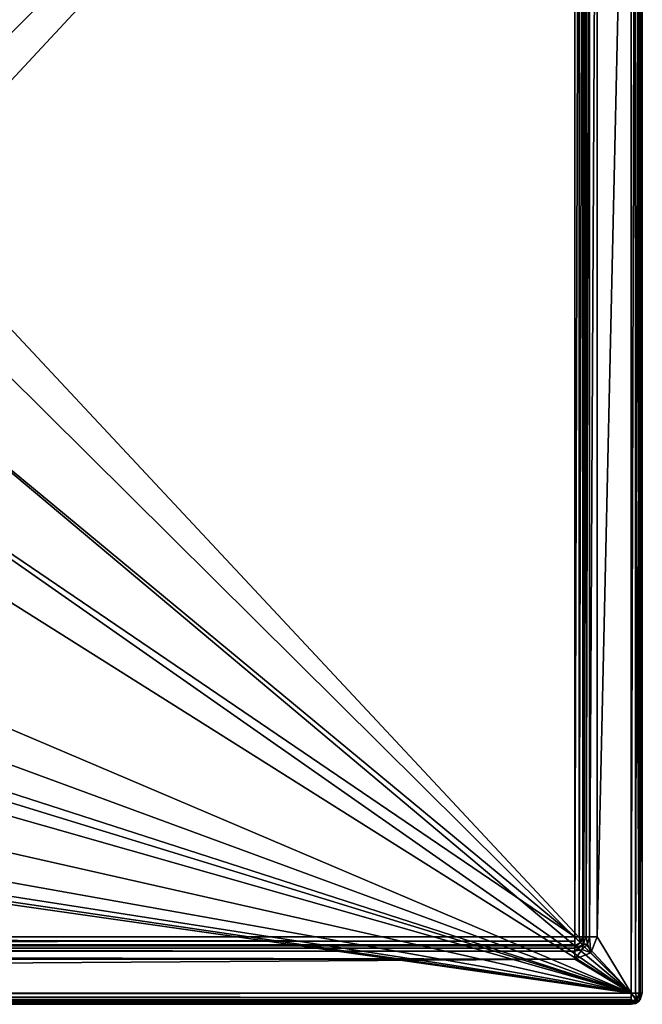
# Model space of a CAD drawing. Header units: millimetres. Extents: x -114 to 114, y -48 to 36.
# Tile 251 of 256: x 86 to 114, y -36 to 8. Entities that reach past the tile are written whole.
import ezdxf

# ---------------------------------------------------------------- set-up
doc = ezdxf.new("R2010")
doc.units = ezdxf.units.MM
doc.header["$LTSCALE"] = 65.185185
for name, color, linetype in [('1', 7, 'CONTINUOUS'), ('15', 7, 'CONTINUOUS'), ('16', 7, 'CONTINUOUS'), ('19', 7, 'CONTINUOUS'), ('2', 7, 'CONTINUOUS'), ('21', 7, 'CONTINUOUS'), ('22', 7, 'CONTINUOUS'), ('27', 7, 'CONTINUOUS'), ('2786', 7, 'CONTINUOUS'), ('2787', 7, 'CONTINUOUS'), ('29', 7, 'CONTINUOUS'), ('3', 7, 'CONTINUOUS'), ('35', 7, 'CONTINUOUS'), ('36', 7, 'CONTINUOUS'), ('39', 7, 'CONTINUOUS'), ('4', 7, 'CONTINUOUS'), ('41', 7, 'CONTINUOUS'), ('42', 7, 'CONTINUOUS'), ('47', 7, 'CONTINUOUS'), ('49', 7, 'CONTINUOUS'), ('9', 7, 'CONTINUOUS')]:
    doc.layers.add(name, color=color, linetype=linetype)

msp = doc.modelspace()

# ---------------------------------------------------------------- linework, layer by layer
at = {"layer": '1', "linetype": 'CONTINUOUS'}
for points in [[(113, 35, 80), (113, -35, 80), (111.5, -32.5, 80), (113, 35, 80)], [(111.5, 32.5, 80), (113, 35, 80), (111.5, -32.5, 80), (111.5, 32.5, 80)], [(111.5, -32.5, 80), (113, -35, 80), (111.207, -33.207, 80), (111.5, -32.5, 80)], [(111.207, -33.207, 80), (113, -35, 80), (110.5, -33.5, 80), (111.207, -33.207, 80)], [(113, -35, 80), (-113, -35, 80), (110.5, -33.5, 80), (113, -35, 80)], [(110.5, -33.5, 80), (-113, -35, 80), (-50.5, -33.5, 80), (110.5, -33.5, 80)]]:
    msp.add_3dface(points, dxfattribs=at)
at = {"layer": '15', "linetype": 'CONTINUOUS'}
for points in [[(-113, -35, 80), (113, -35, 80), (113, -35.194, 80.039), (-113, -35, 80)], [(-113, -35.3, 80.1), (-113, -35, 80), (113, -35.194, 80.039), (-113, -35.3, 80.1)], [(113, -35.357, 80.15), (-113, -35.3, 80.1), (113, -35.194, 80.039), (113, -35.357, 80.15)], [(-113, -35.35, 80.143), (-113, -35.3, 80.1), (113, -35.357, 80.15), (-113, -35.35, 80.143)], [(-113, -35.461, 80.306), (-113, -35.35, 80.143), (113, -35.4, 80.2), (-113, -35.461, 80.306)], [(113, -35.4, 80.2), (-113, -35.35, 80.143), (113, -35.357, 80.15), (113, -35.4, 80.2)], [(113, -35.5, 80.5), (-113, -35.461, 80.306), (113, -35.4, 80.2), (113, -35.5, 80.5)], [(113, -35.5, 80.5), (-113, -35.5, 80.5), (-113, -35.461, 80.306), (113, -35.5, 80.5)]]:
    msp.add_3dface(points, dxfattribs=at)
at = {"layer": '16', "linetype": 'CONTINUOUS'}
for points in [[(113, -35, 80), (113, 35, 80), (113.194, 35, 80.039), (113, -35, 80)], [(113.194, -35, 80.039), (113, -35, 80), (113.194, 35, 80.039), (113.194, -35, 80.039)], [(113.357, -35, 80.15), (113.194, -35, 80.039), (113.357, 35, 80.15), (113.357, -35, 80.15)], [(113.357, 35, 80.15), (113.194, -35, 80.039), (113.194, 35, 80.039), (113.357, 35, 80.15)], [(113.4, -35, 80.2), (113.357, -35, 80.15), (113.4, 35, 80.2), (113.4, -35, 80.2)], [(113.4, 35, 80.2), (113.357, -35, 80.15), (113.357, 35, 80.15), (113.4, 35, 80.2)], [(113.5, 35, 80.5), (113.5, -35, 80.5), (113.4, -35, 80.2), (113.5, 35, 80.5)], [(113.5, 35, 80.5), (113.4, -35, 80.2), (113.4, 35, 80.2), (113.5, 35, 80.5)]]:
    msp.add_3dface(points, dxfattribs=at)
at = {"layer": '19', "linetype": 'CONTINUOUS'}
for points in [[(113.354, -35.354, 80.5), (113.5, -35, 80.5), (113.357, -35.35, 92), (113.354, -35.354, 80.5)], [(113.357, -35.35, 92), (113.5, -35, 80.5), (113.4, -35.3, 92), (113.357, -35.35, 92)], [(113.5, -35, 80.5), (113.5, -35, 92), (113.4, -35.3, 92), (113.5, -35, 80.5)], [(113, -35.5, 92), (113, -35.5, 80.5), (113.354, -35.354, 80.5), (113, -35.5, 92)], [(113, -35.5, 92), (113.354, -35.354, 80.5), (113.194, -35.461, 92), (113, -35.5, 92)], [(113.194, -35.461, 92), (113.354, -35.354, 80.5), (113.357, -35.35, 92), (113.194, -35.461, 92)]]:
    msp.add_3dface(points, dxfattribs=at)
at = {"layer": '2', "linetype": 'CONTINUOUS'}
for points in [[(113, 35, 92.5), (-113, 35, 92.5), (72.725, 6.847, 92.5), (113, 35, 92.5)], [(76.326, 4.231, 92.5), (113, 35, 92.5), (72.725, 6.847, 92.5), (76.326, 4.231, 92.5)], [(113, -35, 92.5), (113, 35, 92.5), (76.326, 4.231, 92.5), (113, -35, 92.5)], [(77.7, 0, 92.5), (113, -35, 92.5), (76.326, 4.231, 92.5), (77.7, 0, 92.5)], [(-11.634, -6.848, 92.5), (113, -35, 92.5), (-9.8, 0, 92.5), (-11.634, -6.848, 92.5)], [(-9.8, 0, 92.5), (113, -35, 92.5), (21.275, -6.847, 92.5), (-9.8, 0, 92.5)], [(29.326, -4.231, 92.5), (113, -35, 92.5), (30.7, 0, 92.5), (29.326, -4.231, 92.5)], [(113, -35, 92.5), (68.275, -6.847, 92.5), (30.7, 0, 92.5), (113, -35, 92.5)], [(76.326, -4.231, 92.5), (113, -35, 92.5), (77.7, 0, 92.5), (76.326, -4.231, 92.5)], [(25.725, -6.847, 92.5), (113, -35, 92.5), (29.326, -4.231, 92.5), (25.725, -6.847, 92.5)], [(72.725, -6.847, 92.5), (113, -35, 92.5), (76.326, -4.231, 92.5), (72.725, -6.847, 92.5)], [(-16.649, -11.864, 92.5), (113, -35, 92.5), (-11.634, -6.848, 92.5), (-16.649, -11.864, 92.5)], [(21.275, -6.847, 92.5), (113, -35, 92.5), (25.725, -6.847, 92.5), (21.275, -6.847, 92.5)], [(68.275, -6.847, 92.5), (113, -35, 92.5), (72.725, -6.847, 92.5), (68.275, -6.847, 92.5)], [(-70.5, -8.8, 92.5), (113, -35, 92.5), (-67.781, -8.369, 92.5), (-70.5, -8.8, 92.5)], [(113, -35, 92.5), (-23.5, -13.7, 92.5), (-67.781, -8.369, 92.5), (113, -35, 92.5)], [(-113, -35, 92.5), (113, -35, 92.5), (-70.5, -8.8, 92.5), (-113, -35, 92.5)], [(-23.5, -13.7, 92.5), (113, -35, 92.5), (-16.649, -11.864, 92.5), (-23.5, -13.7, 92.5)]]:
    msp.add_3dface(points, dxfattribs=at)
at = {"layer": '21', "linetype": 'CONTINUOUS'}
for points in [[(113, -35, 92.5), (-113, -35, 92.5), (-113, -35.194, 92.461), (113, -35, 92.5)], [(113, -35, 92.5), (-113, -35.194, 92.461), (113, -35.3, 92.4), (113, -35, 92.5)], [(-113, -35.194, 92.461), (-113, -35.357, 92.35), (113, -35.3, 92.4), (-113, -35.194, 92.461)], [(113, -35.3, 92.4), (-113, -35.357, 92.35), (113, -35.35, 92.357), (113, -35.3, 92.4)], [(-113, -35.357, 92.35), (-113, -35.4, 92.3), (113, -35.35, 92.357), (-113, -35.357, 92.35)], [(113, -35.35, 92.357), (-113, -35.4, 92.3), (113, -35.461, 92.194), (113, -35.35, 92.357)], [(-113, -35.4, 92.3), (-113, -35.5, 92), (113, -35.461, 92.194), (-113, -35.4, 92.3)], [(-113, -35.5, 92), (113, -35.5, 92), (113, -35.461, 92.194), (-113, -35.5, 92)]]:
    msp.add_3dface(points, dxfattribs=at)
at = {"layer": '22', "linetype": 'CONTINUOUS'}
for points in [[(113, 35, 92.5), (113, -35, 92.5), (113.354, -35, 92.354), (113, 35, 92.5)], [(113, 35, 92.5), (113.354, -35, 92.354), (113.3, 35, 92.4), (113, 35, 92.5)], [(113.3, 35, 92.4), (113.354, -35, 92.354), (113.35, 35, 92.357), (113.3, 35, 92.4)], [(113.35, 35, 92.357), (113.354, -35, 92.354), (113.461, 35, 92.194), (113.35, 35, 92.357)], [(113.354, -35, 92.354), (113.5, -35, 92), (113.461, 35, 92.194), (113.354, -35, 92.354)], [(113.5, -35, 92), (113.5, 35, 92), (113.461, 35, 92.194), (113.5, -35, 92)]]:
    msp.add_3dface(points, dxfattribs=at)
at = {"layer": '27', "linetype": 'CONTINUOUS'}
for points in [[(113, -35, 80), (113, -35.4, 80.2), (113, -35.194, 80.039), (113, -35, 80)], [(113, -35.4, 80.2), (113, -35, 80), (113.25, -35.25, 80.146), (113, -35.4, 80.2)], [(113, -35, 80), (113.194, -35, 80.039), (113.25, -35.25, 80.146), (113, -35, 80)], [(113.194, -35, 80.039), (113.357, -35, 80.15), (113.25, -35.25, 80.146), (113.194, -35, 80.039)], [(113.357, -35, 80.15), (113.4, -35, 80.2), (113.25, -35.25, 80.146), (113.357, -35, 80.15)], [(113.4, -35, 80.2), (113.354, -35.354, 80.5), (113.25, -35.25, 80.146), (113.4, -35, 80.2)], [(113.4, -35, 80.2), (113.5, -35, 80.5), (113.354, -35.354, 80.5), (113.4, -35, 80.2)], [(113, -35.4, 80.2), (113, -35.357, 80.15), (113, -35.194, 80.039), (113, -35.4, 80.2)], [(113, -35.5, 80.5), (113, -35.4, 80.2), (113.25, -35.25, 80.146), (113, -35.5, 80.5)], [(113.354, -35.354, 80.5), (113, -35.5, 80.5), (113.25, -35.25, 80.146), (113.354, -35.354, 80.5)]]:
    msp.add_3dface(points, dxfattribs=at)
at = {"layer": '2786', "linetype": 'CONTINUOUS'}
for points in [[(110.5, 32.5, 90), (-11.634, 6.848, 90), (-16.649, 11.864, 90), (110.5, 32.5, 90)], [(110.5, 32.5, 90), (-9.8, 0, 90), (-11.634, 6.848, 90), (110.5, 32.5, 90)], [(-9.8, 0, 90), (110.5, 32.5, 90), (21.275, 6.847, 90), (-9.8, 0, 90)], [(110.5, 32.5, 90), (25.725, 6.847, 90), (21.275, 6.847, 90), (110.5, 32.5, 90)], [(110.5, 32.5, 90), (29.326, 4.231, 90), (25.725, 6.847, 90), (110.5, 32.5, 90)], [(110.5, 32.5, 90), (30.7, 0, 90), (29.326, 4.231, 90), (110.5, 32.5, 90)], [(110.5, 32.5, 90), (68.275, 6.847, 90), (30.7, 0, 90), (110.5, 32.5, 90)], [(110.5, 32.5, 90), (72.725, 6.847, 90), (68.275, 6.847, 90), (110.5, 32.5, 90)], [(110.5, 32.5, 90), (76.326, 4.231, 90), (72.725, 6.847, 90), (110.5, 32.5, 90)], [(110.5, 32.5, 90), (110.5, -32.5, 90), (76.326, -4.231, 90), (110.5, 32.5, 90)], [(110.5, 32.5, 90), (76.326, -4.231, 90), (77.7, 0, 90), (110.5, 32.5, 90)], [(110.5, 32.5, 90), (77.7, 0, 90), (76.326, 4.231, 90), (110.5, 32.5, 90)], [(110.5, -32.5, 90), (72.725, -6.847, 90), (76.326, -4.231, 90), (110.5, -32.5, 90)], [(110.5, -32.5, 90), (-50.5, -32.5, 90), (72.725, -6.847, 90), (110.5, -32.5, 90)]]:
    msp.add_3dface(points, dxfattribs=at)
at = {"layer": '2787', "linetype": 'CONTINUOUS'}
for points in [[(-50.5, -33, 89.5), (110.5, -33, 89.5), (-50.5, -33, 80.5), (-50.5, -33, 89.5)], [(110.5, -33, 89.5), (110.5, -33, 80.5), (-50.5, -33, 80.5), (110.5, -33, 89.5)]]:
    msp.add_3dface(points, dxfattribs=at)
at = {"layer": '29', "linetype": 'CONTINUOUS'}
for points in [[(113, -35, 92.5), (113, -35.3, 92.4), (113.25, -35.354, 92.25), (113, -35, 92.5)], [(113.354, -35, 92.354), (113, -35, 92.5), (113.25, -35.354, 92.25), (113.354, -35, 92.354)], [(113.4, -35.3, 92), (113.354, -35, 92.354), (113.25, -35.354, 92.25), (113.4, -35.3, 92)], [(113.4, -35.3, 92), (113.5, -35, 92), (113.354, -35, 92.354), (113.4, -35.3, 92)], [(113, -35.5, 92), (113, -35.3, 92.4), (113, -35.461, 92.194), (113, -35.5, 92)], [(113, -35.3, 92.4), (113, -35.5, 92), (113.25, -35.354, 92.25), (113, -35.3, 92.4)], [(113, -35.3, 92.4), (113, -35.35, 92.357), (113, -35.461, 92.194), (113, -35.3, 92.4)], [(113, -35.5, 92), (113.194, -35.461, 92), (113.25, -35.354, 92.25), (113, -35.5, 92)], [(113.194, -35.461, 92), (113.357, -35.35, 92), (113.25, -35.354, 92.25), (113.194, -35.461, 92)], [(113.357, -35.35, 92), (113.4, -35.3, 92), (113.25, -35.354, 92.25), (113.357, -35.35, 92)]]:
    msp.add_3dface(points, dxfattribs=at)
at = {"layer": '3', "linetype": 'CONTINUOUS'}
for points in [[(113, -35.5, 80.5), (113, -35.5, 92), (-113, -35.5, 92), (113, -35.5, 80.5)], [(-113, -35.5, 80.5), (113, -35.5, 80.5), (-113, -35.5, 92), (-113, -35.5, 80.5)]]:
    msp.add_3dface(points, dxfattribs=at)
at = {"layer": '35', "linetype": 'CONTINUOUS'}
for points in [[(-50.5, -32.8, 89.9), (-50.5, -32.5, 90), (110.5, -32.694, 89.961), (-50.5, -32.8, 89.9)], [(110.5, -32.694, 89.961), (-50.5, -32.5, 90), (110.5, -32.5, 90), (110.5, -32.694, 89.961)], [(110.5, -32.857, 89.85), (-50.5, -32.8, 89.9), (110.5, -32.694, 89.961), (110.5, -32.857, 89.85)], [(-50.5, -32.85, 89.857), (-50.5, -32.8, 89.9), (110.5, -32.857, 89.85), (-50.5, -32.85, 89.857)], [(-50.5, -32.961, 89.694), (-50.5, -32.85, 89.857), (110.5, -32.9, 89.8), (-50.5, -32.961, 89.694)], [(110.5, -32.9, 89.8), (-50.5, -32.85, 89.857), (110.5, -32.857, 89.85), (110.5, -32.9, 89.8)], [(110.5, -33, 89.5), (-50.5, -32.961, 89.694), (110.5, -32.9, 89.8), (110.5, -33, 89.5)], [(-50.5, -33, 89.5), (-50.5, -32.961, 89.694), (110.5, -33, 89.5), (-50.5, -33, 89.5)]]:
    msp.add_3dface(points, dxfattribs=at)
at = {"layer": '36', "linetype": 'CONTINUOUS'}
for points in [[(110.694, -32.5, 89.961), (110.5, -32.5, 90), (110.694, 32.5, 89.961), (110.694, -32.5, 89.961)], [(110.694, 32.5, 89.961), (110.5, -32.5, 90), (110.5, 32.5, 90), (110.694, 32.5, 89.961)], [(110.857, -32.5, 89.85), (110.694, -32.5, 89.961), (110.857, 32.5, 89.85), (110.857, -32.5, 89.85)], [(110.857, 32.5, 89.85), (110.694, -32.5, 89.961), (110.694, 32.5, 89.961), (110.857, 32.5, 89.85)], [(110.9, -32.5, 89.8), (110.857, -32.5, 89.85), (110.9, 32.5, 89.8), (110.9, -32.5, 89.8)], [(110.9, 32.5, 89.8), (110.857, -32.5, 89.85), (110.857, 32.5, 89.85), (110.9, 32.5, 89.8)], [(111, 32.5, 89.5), (111, -32.5, 89.5), (110.9, -32.5, 89.8), (111, 32.5, 89.5)], [(111, 32.5, 89.5), (110.9, -32.5, 89.8), (110.9, 32.5, 89.8), (111, 32.5, 89.5)]]:
    msp.add_3dface(points, dxfattribs=at)
at = {"layer": '39', "linetype": 'CONTINUOUS'}
for points in [[(111, -32.5, 89.5), (111, -32.5, 80.5), (110.854, -32.854, 80.5), (111, -32.5, 89.5)], [(110.854, -32.854, 89.5), (111, -32.5, 89.5), (110.854, -32.854, 80.5), (110.854, -32.854, 89.5)], [(110.5, -33, 89.5), (110.854, -32.854, 89.5), (110.5, -33, 80.5), (110.5, -33, 89.5)], [(110.5, -33, 80.5), (110.854, -32.854, 89.5), (110.854, -32.854, 80.5), (110.5, -33, 80.5)]]:
    msp.add_3dface(points, dxfattribs=at)
at = {"layer": '4', "linetype": 'CONTINUOUS'}
for points in [[(113.5, 35, 92), (113.5, -35, 92), (113.5, 35, 80.5), (113.5, 35, 92)], [(113.5, 35, 80.5), (113.5, -35, 92), (113.5, -35, 80.5), (113.5, 35, 80.5)]]:
    msp.add_3dface(points, dxfattribs=at)
at = {"layer": '41', "linetype": 'CONTINUOUS'}
for points in [[(-50.5, -33, 80.5), (110.5, -33, 80.5), (110.5, -33.146, 80.146), (-50.5, -33, 80.5)], [(-50.5, -33.146, 80.146), (-50.5, -33, 80.5), (110.5, -33.146, 80.146), (-50.5, -33.146, 80.146)], [(110.5, -33.5, 80), (-50.5, -33.5, 80), (-50.5, -33.146, 80.146), (110.5, -33.5, 80)], [(110.5, -33.5, 80), (-50.5, -33.146, 80.146), (110.5, -33.146, 80.146), (110.5, -33.5, 80)]]:
    msp.add_3dface(points, dxfattribs=at)
at = {"layer": '42', "linetype": 'CONTINUOUS'}
for points in [[(111, -32.5, 80.5), (111, 32.5, 80.5), (111.146, 32.5, 80.146), (111, -32.5, 80.5)], [(111.146, -32.5, 80.146), (111, -32.5, 80.5), (111.146, 32.5, 80.146), (111.146, -32.5, 80.146)], [(111.5, 32.5, 80), (111.5, -32.5, 80), (111.146, -32.5, 80.146), (111.5, 32.5, 80)], [(111.5, 32.5, 80), (111.146, -32.5, 80.146), (111.146, 32.5, 80.146), (111.5, 32.5, 80)]]:
    msp.add_3dface(points, dxfattribs=at)
at = {"layer": '47', "linetype": 'CONTINUOUS'}
for points in [[(110.5, -32.9, 89.8), (110.5, -32.694, 89.961), (110.5, -32.5, 90), (110.5, -32.9, 89.8)], [(110.5, -32.9, 89.8), (110.5, -32.5, 90), (110.75, -32.75, 89.854), (110.5, -32.9, 89.8)], [(110.5, -32.5, 90), (110.694, -32.5, 89.961), (110.75, -32.75, 89.854), (110.5, -32.5, 90)], [(110.5, -32.9, 89.8), (110.5, -32.857, 89.85), (110.5, -32.694, 89.961), (110.5, -32.9, 89.8)], [(110.5, -33, 89.5), (110.5, -32.9, 89.8), (110.75, -32.75, 89.854), (110.5, -33, 89.5)], [(110.854, -32.854, 89.5), (110.5, -33, 89.5), (110.75, -32.75, 89.854), (110.854, -32.854, 89.5)], [(110.694, -32.5, 89.961), (110.857, -32.5, 89.85), (110.75, -32.75, 89.854), (110.694, -32.5, 89.961)], [(110.857, -32.5, 89.85), (110.9, -32.5, 89.8), (110.75, -32.75, 89.854), (110.857, -32.5, 89.85)], [(110.9, -32.5, 89.8), (110.854, -32.854, 89.5), (110.75, -32.75, 89.854), (110.9, -32.5, 89.8)], [(110.9, -32.5, 89.8), (111, -32.5, 89.5), (110.854, -32.854, 89.5), (110.9, -32.5, 89.8)]]:
    msp.add_3dface(points, dxfattribs=at)
at = {"layer": '49', "linetype": 'CONTINUOUS'}
for points in [[(110.854, -32.854, 80.5), (111, -32.5, 80.5), (111.06, -32.823, 80.146), (110.854, -32.854, 80.5)], [(111, -32.5, 80.5), (111.146, -32.5, 80.146), (111.06, -32.823, 80.146), (111, -32.5, 80.5)], [(111.146, -32.5, 80.146), (111.207, -33.207, 80), (111.06, -32.823, 80.146), (111.146, -32.5, 80.146)], [(111.5, -32.5, 80), (111.207, -33.207, 80), (111.146, -32.5, 80.146), (111.5, -32.5, 80)], [(110.5, -33, 80.5), (110.854, -32.854, 80.5), (110.5, -33.146, 80.146), (110.5, -33, 80.5)], [(110.5, -33.146, 80.146), (110.854, -32.854, 80.5), (110.823, -33.06, 80.146), (110.5, -33.146, 80.146)], [(111.207, -33.207, 80), (110.5, -33.5, 80), (110.823, -33.06, 80.146), (111.207, -33.207, 80)], [(110.5, -33.5, 80), (110.5, -33.146, 80.146), (110.823, -33.06, 80.146), (110.5, -33.5, 80)], [(111.06, -32.823, 80.146), (111.207, -33.207, 80), (110.823, -33.06, 80.146), (111.06, -32.823, 80.146)], [(110.854, -32.854, 80.5), (111.06, -32.823, 80.146), (110.823, -33.06, 80.146), (110.854, -32.854, 80.5)]]:
    msp.add_3dface(points, dxfattribs=at)
at = {"layer": '9', "linetype": 'CONTINUOUS'}
for points in [[(111, -32.5, 80.5), (111, -32.5, 89.5), (111, 32.5, 89.5), (111, -32.5, 80.5)], [(111, 32.5, 80.5), (111, -32.5, 80.5), (111, 32.5, 89.5), (111, 32.5, 80.5)]]:
    msp.add_3dface(points, dxfattribs=at)

doc.saveas('drawing.dxf')
